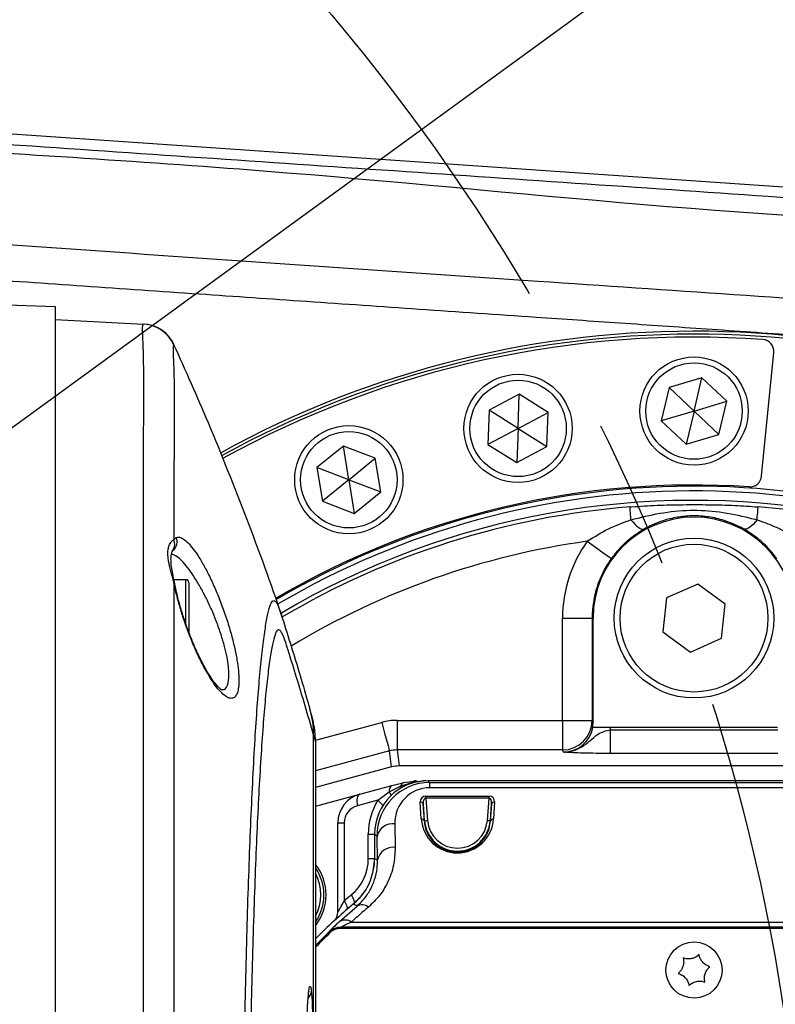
# Model space of a CAD drawing. Extents: x 0 to 8410, y 0 to 5940.
# Tile 58 of 158: x 1330 to 1457, y 4475 to 4642. Entities that reach past the tile are written whole.
import ezdxf

# ---------------------------------------------------------------- set-up
doc = ezdxf.new("R2010")
doc.units = 0
doc.header["$LTSCALE"] = 10
doc.linetypes.add('CENTERX2', pattern=[20.32, 12.7, -2.54, 2.54, -2.54])
doc.layers.get('0').update_dxf_attribs({"linetype": 'CONTINUOUS'})
doc.styles.add('SLDTEXTSTYLE0', font='TXT', dxfattribs={"width": 0.605})
doc.dimstyles.new('SLDDIMSTYLE1', dxfattribs={"dimtxt": 50, "dimasz": 50, "dimexe": 0, "dimexo": 0.0625, "dimgap": 12.5, "dimtad": 1, "dimdec": 1, "dimrnd": 1e-09, "dimzin": 12, "dimtxsty": 'SLDTEXTSTYLE0', "dimsah": 1, "dimcen": 0.09, "dimazin": 3, "dimtfac": 1, "dimtofl": 0, "dimtmove": 0, "dimatfit": 3, "dimtolj": 1, "dimtzin": 12})
doc.dimstyles.new('SLDDIMSTYLE5', dxfattribs={"dimtxt": 0.18, "dimasz": 50, "dimexe": 0, "dimexo": 0.0625, "dimgap": 0, "dimtad": 0, "dimtih": 1, "dimtoh": 1, "dimdec": 0, "dimrnd": 1e-09, "dimzin": 0, "dimtxsty": 'STANDARD', "dimblk1": 'NONE', "dimblk2": 'NONE', "dimsah": 1, "dimcen": 0.09, "dimazin": 3, "dimtfac": 50, "dimtdec": 0, "dimtofl": 0, "dimtmove": 0, "dimatfit": 3, "dimtolj": 1, "dimtzin": 0})

# ---------------------------------------------------------------- blocks, each defined once
blk = doc.blocks.new('_D_21')
at = {"color": 7, "linetype": 'CONTINUOUS'}
for p, q in [((617.65, 4028.63), (617.65, 4923.91)), ((1627.65, 4028.63), (1627.65, 4923.91)), ((1627.65, 4908.91), (617.65, 4908.91))]:
    blk.add_line(p, q, dxfattribs=at)
for points in [[(617.65, 4908.91), (667.65, 4901.41), (667.65, 4916.41)], [(1627.65, 4908.91), (1577.65, 4916.41), (1577.65, 4901.41)]]:
    blk.add_solid(points, dxfattribs=at)
at = {"color": 7, "linetype": 'CONTINUOUS', "insert": (1046.26, 4973.37), "char_height": 50, "attachment_point": 1, "style": 'SLDTEXTSTYLE0'}
blk.add_mtext('1010', dxfattribs=at)
blk = doc.blocks.new('_NONE')

msp = doc.modelspace()

# ---------------------------------------------------------------- linework, layer by layer
at = {"color": 7, "linetype": 'CONTINUOUS'}
for p, q in [((1507.277181, 4610.009958), (1137.298089, 4635.517408)), ((1302.050387, 4594.369699), (1335.64802, 4593.196441)), ((1335.64802, 4593.196441), (1335.64802, 4252.847244)), ((1335.64802, 4591.021826), (1350.552907, 4590.240528)), ((1455.071499, 4564.512064), (1457.13075, 4585.420181)), ((1444.978377, 4581.139852), (1439.447751, 4579.482843)), ((1443.648031, 4575.521757), (1444.978377, 4581.139852)), ((1449.178656, 4577.178766), (1444.978377, 4581.139852)), ((1439.447751, 4579.482843), (1438.117405, 4573.864748)), ((1443.648031, 4575.521757), (1439.447751, 4579.482843)), ((1414.105495, 4578.361322), (1409.004381, 4575.657179)), ((1413.89676, 4572.591593), (1414.105495, 4578.361322)), ((1418.997844, 4575.295498), (1414.105495, 4578.361322)), ((1443.648031, 4575.521757), (1449.178656, 4577.178766)), ((1447.848281, 4571.560432), (1449.178656, 4577.178766)), ((1409.004381, 4575.657179), (1408.795645, 4569.887449)), ((1413.89676, 4572.591593), (1409.004381, 4575.657179)), ((1413.89676, 4572.591593), (1418.997844, 4575.295498)), ((1418.789109, 4569.525768), (1418.997844, 4575.295498)), ((1443.648031, 4575.521757), (1438.117405, 4573.864748)), ((1443.648031, 4575.521757), (1442.317655, 4569.903662)), ((1443.648031, 4575.521757), (1447.848281, 4571.560432)), ((1413.89676, 4572.591593), (1408.795645, 4569.887449)), ((1413.89676, 4572.591593), (1413.687994, 4566.821863)), ((1413.89676, 4572.591593), (1418.789109, 4569.525768)), ((1438.117405, 4573.864748), (1442.317655, 4569.903662)), ((1442.317655, 4569.903662), (1447.848281, 4571.560432)), ((1384.367933, 4569.613029), (1379.892369, 4565.965702)), ((1389.764359, 4567.560722), (1384.367933, 4569.613029)), ((1385.288795, 4563.913395), (1384.367933, 4569.613029)), ((1408.795645, 4569.887449), (1413.687994, 4566.821863)), ((1413.687994, 4566.821863), (1418.789109, 4569.525768)), ((1385.288795, 4563.913395), (1389.764359, 4567.560722)), ((1390.685221, 4561.861088), (1389.764359, 4567.560722)), ((1379.892369, 4565.965702), (1380.813231, 4560.266067)), ((1385.288795, 4563.913395), (1379.892369, 4565.965702)), ((1385.288795, 4563.913395), (1380.813231, 4560.266067)), ((1385.288795, 4563.913395), (1390.685221, 4561.861088)), ((1385.288795, 4563.913395), (1386.209687, 4558.21376)), ((1386.209687, 4558.21376), (1390.685221, 4561.861088)), ((1380.813231, 4560.266067), (1386.209687, 4558.21376)), ((1357.748022, 4547.005703), (1355.718126, 4547.005703)), ((1358.248016, 4546.505739), (1358.248016, 4540.370752)), ((1444.263538, 4546.262314), (1438.984265, 4543.925096)), ((1448.927274, 4542.858888), (1444.263538, 4546.262314)), ((1438.984265, 4543.925096), (1438.368758, 4538.184454)), ((1448.311766, 4537.118484), (1448.927274, 4542.858888)), ((1358.248016, 4540.370752), (1358.248016, 4538.137485)), ((1426.578214, 4522.913744), (1426.578214, 4540.521671)), ((1438.368758, 4538.184454), (1443.032523, 4534.781029)), ((1443.032523, 4534.781029), (1448.311766, 4537.118484)), ((1457.745751, 4522.02182), (1429.55031, 4522.02182)), ((1379.64802, 4519.703914), (1379.64802, 4326.339533)), ((1392.51258, 4515.351583), (1379.64802, 4511.904528)), ((1493.49015, 4515.521814), (1393.805882, 4515.521814)), ((1392.582228, 4512.200167), (1394.630691, 4512.749245)), ((1394.630691, 4512.749245), (1396.701237, 4513.021757)), ((1397.861203, 4512.997438), (1397.322079, 4512.923529)), ((1398.255607, 4513.021757), (1397.861203, 4512.997438)), ((1488.649388, 4513.021757), (1398.646643, 4513.021757)), ((1387.143245, 4510.742952), (1392.582228, 4512.200167)), ((1379.64802, 4508.734514), (1387.143245, 4510.742952)), ((1397.863736, 4509.121467), (1398.043623, 4506.248524)), ((1383.437356, 4490.799476), (1383.437356, 4505.913307)), ((1389.648011, 4504.023125), (1389.648011, 4499.858429)), ((1389.296164, 4497.229864), (1389.47775, 4498.021652)), ((1503.648033, 4488.021662), (1383.648028, 4488.021662))]:
    msp.add_line(p, q, dxfattribs=at)
at = {"color": 8, "linetype": 'CONTINUOUS'}
for p, q in [((1355.725532, 4586.730768), (1355.697965, 4586.736967)), ((1355.704268, 4553.782751), (1356.12077, 4554.153253)), ((1356.120964, 4544.695427), (1355.712762, 4546.563198)), ((1357.748022, 4539.522936), (1357.748022, 4547.005703)), ((1421.420356, 4540.521671), (1426.419576, 4540.521671)), ((1421.420356, 4523.231079), (1421.420356, 4540.521671)), ((1426.419576, 4540.521671), (1426.578214, 4540.521671)), ((1426.419576, 4540.521671), (1426.419576, 4523.231079)), ((1379.631241, 4519.881298), (1390.862157, 4522.890617)), ((1393.44879, 4523.231079), (1421.420356, 4523.231079)), ((1393.44879, 4523.231079), (1393.44879, 4518.234302)), ((1421.420356, 4523.231079), (1426.419576, 4523.231079)), ((1421.420356, 4523.231079), (1421.420356, 4518.234302)), ((1426.419576, 4523.231079), (1426.578214, 4522.913744)), ((1429.499497, 4517.63921), (1429.499497, 4521.636774)), ((1429.499497, 4521.636774), (1457.796534, 4521.636774)), ((1379.339179, 4470.661928), (1379.339179, 4520.796348)), ((1392.155489, 4518.063833), (1379.64802, 4514.712622)), ((1392.51258, 4515.351583), (1392.155489, 4518.063833)), ((1393.44879, 4518.234302), (1393.805882, 4515.521814)), ((1421.420356, 4518.234302), (1393.44879, 4518.234302)), ((1421.599766, 4517.875244), (1421.420356, 4518.234302)), ((1457.796534, 4517.63921), (1429.499497, 4517.63921)), ((1394.023379, 4512.108375), (1395.937344, 4512.740185)), ((1395.937344, 4512.740185), (1397.861203, 4512.997438)), ((1398.646643, 4513.021757), (1398.949703, 4512.718727)), ((1398.949703, 4512.718727), (1398.949703, 4511.840393)), ((1398.949703, 4512.718727), (1488.346329, 4512.718727)), ((1390.179237, 4509.735395), (1392.084291, 4511.131098)), ((1392.084291, 4511.131098), (1394.023379, 4512.108375)), ((1488.346329, 4511.840393), (1398.949703, 4511.840393)), ((1390.179237, 4509.735395), (1386.729916, 4508.811046)), ((1397.545298, 4506.562044), (1397.365411, 4509.434988)), ((1398.28973, 4510.417511), (1409.006318, 4510.417511)), ((1398.28973, 4510.064174), (1398.28973, 4510.417511)), ((1398.28973, 4510.064174), (1398.591956, 4506.292393)), ((1409.006318, 4510.064174), (1398.28973, 4510.064174)), ((1408.704092, 4506.292393), (1409.006318, 4510.064174)), ((1409.006318, 4510.064174), (1409.006318, 4510.417511)), ((1409.930637, 4509.434988), (1409.75072, 4506.562044)), ((1398.093631, 4506.252577), (1397.863736, 4509.121467)), ((1409.432312, 4509.121467), (1409.202417, 4506.252577)), ((1409.252396, 4506.248524), (1409.432312, 4509.121467)), ((1398.093631, 4506.252577), (1398.043623, 4506.248524)), ((1409.202417, 4506.252577), (1409.252396, 4506.248524)), ((1383.437356, 4505.913307), (1384.506365, 4505.913307)), ((1384.506365, 4505.913307), (1384.506365, 4492.70158)), ((1393.057188, 4505.734732), (1393.126657, 4501.755049)), ((1388.579001, 4504.021694), (1389.648011, 4504.021694)), ((1388.579001, 4499.859144), (1388.579001, 4504.021694)), ((1390.057644, 4503.613521), (1389.648011, 4504.023125)), ((1390.127113, 4499.633838), (1390.057644, 4503.613521)), ((1388.579001, 4499.859144), (1389.648011, 4499.859144)), ((1383.723607, 4489.230921), (1386.680087, 4491.848518)), ((1503.338715, 4488.250067), (1383.957317, 4488.250067)), ((1383.966436, 4488.021662), (1383.966436, 4488.227417)), ((1383.966436, 4488.227417), (1503.329625, 4488.227417)), ((1385.736426, 4489.128162), (1501.559606, 4489.128162)), ((1381.88981, 4487.392237), (1381.880929, 4487.415125))]:
    msp.add_line(p, q, dxfattribs=at)
at = {"color": 8, "linetype": 'CONTINUOUS', "flags": 128}
for points in [[(1432.988008, 4557.137062), (1432.951143, 4557.600548), (1432.917853, 4558.019449), (1432.888617, 4558.387329), (1432.863792, 4558.699657), (1432.843765, 4558.951666), (1432.828774, 4559.140493), (1432.819029, 4559.262802), (1432.814678, 4559.317638)], [(1454.308053, 4557.137062), (1454.344889, 4557.600548), (1454.378178, 4558.019449), (1454.407414, 4558.387329), (1454.432239, 4558.699657), (1454.452296, 4558.951666), (1454.467287, 4559.140493), (1454.477032, 4559.262802), (1454.481354, 4559.317638)], [(1432.988008, 4557.137062), (1433.333298, 4556.728412), (1433.669438, 4556.371977), (1433.990916, 4556.073), (1434.292575, 4555.836727), (1434.569528, 4555.666735), (1434.817275, 4555.565883), (1435.031822, 4555.535604), (1435.209682, 4555.576851)], [(1454.308053, 4557.137062), (1453.962734, 4556.728412), (1453.626623, 4556.371977), (1453.305116, 4556.073), (1453.003456, 4555.836727), (1452.726504, 4555.666735), (1452.478757, 4555.565883), (1452.26421, 4555.535604), (1452.08635, 4555.576851)], [(1425.609519, 4553.509523), (1426.392456, 4552.945902), (1427.145948, 4552.403261), (1427.841713, 4551.902344), (1428.453585, 4551.461746), (1428.958555, 4551.098158), (1429.337671, 4550.825168), (1429.576685, 4550.653269), (1429.666569, 4550.588419)], [(1355.712762, 4546.563198), (1355.834772, 4546.388914), (1355.859464, 4546.29903)], [(1356.244241, 4544.5426), (1356.230369, 4544.585277), (1356.120964, 4544.695427)], [(1390.862157, 4522.890617), (1391.109099, 4521.969129), (1391.346952, 4521.081497), (1391.566982, 4520.260145), (1391.761114, 4519.535591), (1391.922226, 4518.934299), (1392.044386, 4518.478443), (1392.123094, 4518.184711), (1392.155489, 4518.063833)], [(1387.143245, 4510.742952), (1386.993995, 4510.669042), (1386.86659, 4510.534098), (1386.765232, 4510.342886), (1386.6932, 4510.101606), (1386.652877, 4509.817888), (1386.645576, 4509.50103), (1386.671533, 4509.16176), (1386.729916, 4508.811046)], [(1390.179237, 4509.735395), (1390.380582, 4509.571363), (1390.558114, 4509.411146), (1390.708049, 4509.257604), (1390.827229, 4509.114076), (1390.913209, 4508.983661), (1390.964141, 4508.868982), (1390.978953, 4508.772661), (1390.963932, 4508.708765)], [(1398.093631, 4506.252577), (1398.104658, 4506.253292), (1398.134013, 4506.255676), (1398.180594, 4506.259491), (1398.242613, 4506.264498), (1398.317774, 4506.270458), (1398.403218, 4506.277372), (1398.495784, 4506.284763), (1398.591956, 4506.292393)], [(1409.202417, 4506.252577), (1409.19136, 4506.253292), (1409.162005, 4506.255676), (1409.115454, 4506.259491), (1409.053435, 4506.264498), (1408.978274, 4506.270458), (1408.892801, 4506.277372), (1408.800264, 4506.284763), (1408.704092, 4506.292393)], [(1389.648011, 4499.858429), (1389.967909, 4499.708464), (1390.127113, 4499.633838)], [(1384.506365, 4492.70158), (1384.663483, 4492.451717), (1384.79357, 4492.208292), (1384.893438, 4491.976787), (1384.960552, 4491.763641), (1384.993275, 4491.573622), (1384.990802, 4491.411497), (1384.953161, 4491.281559), (1384.881308, 4491.186668)], [(1385.698994, 4493.712236), (1385.853162, 4493.458082), (1385.98009, 4493.210365), (1386.07662, 4492.975046), (1386.140307, 4492.758324), (1386.169603, 4492.565681), (1386.163732, 4492.401649), (1386.122873, 4492.270519), (1386.048009, 4492.17539)]]:
    msp.add_lwpolyline(points, dxfattribs=at)
at = {"color": 7, "linetype": 'CENTERX2'}
msp.add_circle((1122.648021, 4423.021738), 340, dxfattribs=at)
at = {"color": 7, "linetype": 'CONTINUOUS'}
for centre, radius in [((1443.648021, 4575.521738), 9.15), ((1413.896747, 4572.591493), 9.15), ((1385.288797, 4563.913367), 9.15), ((1443.648021, 4540.521738), 13.5), ((1443.648021, 4540.521738), 12.5), ((1443.648021, 4481.021738), 4.75)]:
    msp.add_circle(centre, radius, dxfattribs=at)
at = {"color": 8, "linetype": 'CONTINUOUS'}
for centre in [(1443.648021, 4575.521738), (1413.896747, 4572.591493), (1385.288797, 4563.913367)]:
    msp.add_circle(centre, 8.15, dxfattribs=at)
for centre, radius, start, end in [((1350.239046, 4584.250019), 5.998725, 24.49283216, 87.00084227), ((1443.648021, 4423.021738), 165.5, 0, 118.86584174), ((1443.648021, 4423.021738), 139.8, 0, 120.38884253), ((1443.648021, 4423.021738), 137.398894, 239.4157628, 120.56794375), ((1443.648021, 4423.021738), 136.725649, 94.5445465, 120.63167834), ((1443.648021, 4423.021738), 136.725649, 22.89893817, 85.4554535), ((1353.984876, 4553.040466), 1.872777, 327.12606644, 23.35050681), ((1354.259589, 4553.448134), 1.990273, 312.44041689, 20.74949244), ((1443.648021, 4423.021738), 131.728695, 97.87062307, 121.13969974), ((1443.648021, 4540.521738), 22.227677, 144.24595951, 180), ((1364.728244, 4520.903553), 14.611328, 359.57961149, 16.72991757), ((1421.417975, 4523.235906), 5.001604, 270.02727624, 359.94470877), ((1394.943078, 4511.845024), 0.956661, 109.05884628, 164.02121248), ((1395.692478, 4512.780496), 0.248161, 299.70534216, 350.65138969), ((1396.718839, 4511.797013), 1.22487, 90.823402, 129.6445473), ((1393.119561, 4511.299399), 1.048861, 120.81724934, 189.23363432), ((1391.234247, 4510.200607), 1.260313, 15.82759553, 47.58691111), ((1393.617937, 4511.967577), 0.429194, 321.83198202, 19.15063769), ((1399.579002, 4504.021738), 11, 148.70707113, 180), ((1397.437932, 4508.997465), 0.443492, 16.23657962, 99.41140371), ((1409.858116, 4508.997465), 0.443492, 80.58859629, 163.76342038), ((1387.506362, 4505.913262), 3, 105, 180), ((1397.617842, 4506.124557), 0.443461, 16.23293748, 99.41504585), ((1403.648021, 4506.697534), 5.572199, 184.58122009, 355.41877991), ((1403.648021, 4506.697534), 5.072275, 184.58122009, 355.41877991), ((1409.678221, 4506.124486), 0.443523, 80.59213922, 163.75987745), ((1392.714945, 4503.037297), 2.71906, 82.76911197, 167.76506896), ((1392.784894, 4499.056935), 2.719673, 82.78094829, 167.75323264), ((1380.579002, 4499.859229), 8, 309.7918195, 0), ((1372.937343, 4493.732416), 7.635, 331.51430658, 28.48569342), ((1444.579002, 4423.021738), 92, 129.7918195, 130.76540944), ((1272.290715, 4271.924115), 247.894477, 62.51968674, 62.68410418), ((1387.491618, 4490.291432), 1.755876, 51.16674227, 117.52788262), ((1384.652297, 4487.657173), 1.827333, 53.60951592, 120.54543202), ((1383.958293, 4485.24832), 3.001746, 90.01863578, 133.79274146), ((1443.648021, 4423.021738), 89.205642, 133.81347524, 135.84380488), ((1292.526022, 4401.459797), 123.976896, 43.78359794, 43.87860277), ((1377.06096, 4477.564881), 1.890821, 316.19080808, 358.79281697)]:
    msp.add_arc(centre, radius, start, end, dxfattribs=at)
at = {"color": 7, "linetype": 'CONTINUOUS'}
for centre, radius, start, end in [((1350.289179, 4584.246176), 6.000123, 24.49204954, 86.16997611), ((1443.648021, 4423.021738), 166, 0, 118.84211785), ((1443.648021, 4423.021738), 165, 85.95698632, 118.88638067), ((1455.140394, 4585.616096), 2, 354.375, 85.95698632), ((1453.081133, 4564.708069), 2, 266.19101537, 354.375), ((1443.648021, 4423.021738), 140, 86.19101537, 120.36799953), ((1443.648021, 4423.021738), 139, 0, 120.44302269), ((1443.648021, 4540.521738), 17.06982, 0, 180), ((1443.648021, 4540.521738), 17.228439, 144.24595951, 180), ((1357.748021, 4546.505778), 0.5, 0, 90), ((1388.437343, 4505.913262), 5, 105, 180), ((1379.648021, 4499.859229), 10, 349.41178994, 359.99999999), ((1372.937343, 4493.732416), 8.5, 322.13802079, 37.86197921), ((1372.937343, 4493.732416), 8.135, 325.57980722, 34.42019278), ((1379.648021, 4499.859229), 10, 309.7918195, 326.77262429), ((1443.648021, 4423.021738), 90, 129.79141064, 135.32539044), ((1381.437343, 4490.799548), 2, 312.54764167, 360), ((1383.648021, 4486.021738), 2, 90, 133.60281897), ((1443.648021, 4423.021738), 89, 133.60281897, 135.98031732)]:
    msp.add_arc(centre, radius, start, end, dxfattribs=at)
at = {"color": 8, "linetype": 'CONTINUOUS'}
for centre, major_axis, ratio, start_param, end_param in [((1393.450386, 4513.22505), (-1.306071, 9.920597), 0.9993802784, 6.152365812, 6.4140048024), ((1421.594894, 4522.881938), (-2.239269, 4.479902), 0.9983272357, 2.6783713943, 4.0768662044), ((1421.594894, 4522.881938), (-3.579561, 7.161305), 0.9992388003, 4.0929966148, 4.1415003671), ((1393.450386, 4513.22505), (-0.653845, 4.966444), 0.9981435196, 6.152365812, 6.4140048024), ((1399.058135, 4503.611623), (-3.537182, 8.416563), 0.9834151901, 5.8913713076, 7.4618630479), ((1399.058135, 4505.732944), (-2.395374, 5.643148), 0.9751955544, 5.8907146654, 7.4612064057), ((1398.369863, 4509.417617), (0.766032, -0.707107), 0.9230769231, 2.3561944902, 3.9095375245), ((1398.369863, 4509.064063), (-0.132881, 0.99864), 0.4942192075, 6.1776030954, 7.7309461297), ((1408.926179, 4509.417617), (0.766032, 0.707107), 0.9230769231, 5.5152404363, 7.0685834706), ((1408.926179, 4509.064063), (0.132881, 0.99864), 0.4942192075, 4.8354244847, 6.388767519), ((1403.648021, 4506.944339), (0, 6.115598), 0.9998476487, 1.6333413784, 4.6498439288), ((1443.648021, 4426.630405), (0, 85.210059), 0.9998476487, 0.7026102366, 0.7474038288), ((1378.741242, 4463.021738), (0, 15.223493), 0.04541119, 5.2381473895, 5.9743464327)]:
    msp.add_ellipse(centre, major_axis=major_axis, ratio=ratio, start_param=start_param, end_param=end_param, dxfattribs=at)
at = {"color": 7, "linetype": 'CONTINUOUS'}
for centre, major_axis, ratio, start_param, end_param in [((1421.577439, 4522.916858), (-2.237226, 4.475815), 0.9992388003, 4.0692841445, 4.2485586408), ((1393.806685, 4510.51869), (-0.653036, 4.960298), 0.9993802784, 6.152365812, 6.4140048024), ((1398.649392, 4504.020367), (-6.3659, 6.3659), 0.9996954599, 5.497939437, 7.0684311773)]:
    msp.add_ellipse(centre, major_axis=major_axis, ratio=ratio, start_param=start_param, end_param=end_param, dxfattribs=at)
at = {"color": 8, "linetype": 'CONTINUOUS'}
for points, knots in [([(1137.170619, 4633.668472), (1155.315298, 4632.418845), (1191.606303, 4629.919476), (1249.661703, 4625.940625), (1311.333666, 4621.725164), (1365.734168, 4618.021046), (1409.266359, 4615.050444), (1441.921408, 4612.818406), (1474.570583, 4610.594115), (1496.30173, 4609.131904), (1507.166227, 4608.400871)], [0, 0, 0, 0, 0.1470673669, 0.2941480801, 0.4705928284, 0.6470385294, 0.7352861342, 0.8235438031, 0.9117806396, 1, 1, 1, 1]), ([(1503.599664, 4606.972744), (1503.599644, 4606.972744), (1460.549651, 4606.972743), (1396.322925, 4614.952862), (1310.422872, 4620.051775), (1249.333652, 4624.401798), (1191.542412, 4628.347647), (1155.22338, 4630.855485), (1137.063143, 4632.109453)], [0, 0, 0, 0, 0.00000016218, 0.35140428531, 0.52711995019, 0.70283462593, 0.85141141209, 1, 1, 1, 1]), ([(1180.512724, 4613.766243), (1206.817099, 4611.957852), (1259.433462, 4608.340547), (1338.338034, 4602.935276), (1413.042532, 4597.759573), (1464.901674, 4594.286251), (1494.035319, 4592.187643), (1504.527818, 4590.441233), (1514.949231, 4587.941261), (1525.152768, 4584.645493), (1534.88077, 4580.685611), (1544.095401, 4576.104548), (1552.807604, 4570.939797), (1561.131489, 4565.141405), (1569.000436, 4558.763285), (1576.359022, 4551.864662), (1583.201082, 4544.469315), (1589.517578, 4536.58906), (1595.267628, 4528.278794), (1600.413359, 4519.608532), (1604.92131, 4510.634323), (1608.844834, 4501.378945), (1610.919445, 4495.004478), (1611.959686, 4491.808225)], [0, 0, 0, 0, 0.16544067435, 0.33092923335, 0.49644184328, 0.63548217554, 0.65740235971, 0.67968929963, 0.7021344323, 0.7246068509, 0.74691170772, 0.76798783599, 0.78912702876, 0.81040878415, 0.83158581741, 0.85262927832, 0.87364412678, 0.8947482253, 0.91594375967, 0.9369998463, 0.95795349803, 0.9789172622, 1, 1, 1, 1]), ([(1608.582636, 4490.793278), (1607.591361, 4493.878722), (1605.602993, 4500.067719), (1601.721836, 4509.061597), (1597.215082, 4517.771994), (1592.059176, 4526.127106), (1586.308747, 4534.080652), (1580.005472, 4541.574169), (1573.197589, 4548.578097), (1565.926872, 4555.063368), (1558.216585, 4561.018647), (1550.11332, 4566.420607), (1541.658804, 4571.243134), (1531.855446, 4575.985473), (1520.66668, 4580.301678), (1508.067637, 4583.759257), (1495.245299, 4586.006784), (1482.041689, 4586.849935), (1470.593984, 4587.656101), (1460.929175, 4588.321085), (1453.311547, 4588.847256), (1445.810874, 4589.364623), (1438.427045, 4589.873269), (1431.159815, 4590.374106), (1424.008778, 4590.866261), (1412.68969, 4591.646008), (1397.426135, 4592.70134), (1378.437534, 4594.010826), (1359.52662, 4595.311183), (1340.587126, 4596.620904), (1321.605565, 4597.931646), (1302.724441, 4599.229553), (1283.206656, 4600.578622), (1263.037828, 4601.97062), (1242.342402, 4603.396178), (1221.708994, 4604.820097), (1203.7604, 4606.05762), (1192.749686, 4606.817651), (1188.67219, 4607.099106)], [0, 0, 0, 0, 0.0209537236, 0.0420304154, 0.0632744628, 0.0843522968, 0.1054835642, 0.1267152, 0.1476481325, 0.1686263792, 0.1897015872, 0.2106358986, 0.2315953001, 0.2526375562, 0.2810637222, 0.3090743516, 0.3370811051, 0.3651536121, 0.3946559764, 0.4113858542, 0.4278619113, 0.4440845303, 0.4600541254, 0.4757714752, 0.4912371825, 0.5064521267, 0.5492126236, 0.5902708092, 0.6296493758, 0.6718999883, 0.7131420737, 0.7527872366, 0.7943778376, 0.8397463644, 0.8836056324, 0.9286017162, 0.9735597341, 1, 1, 1, 1]), ([(1350.565632, 4255.803634), (1350.565481, 4255.913893), (1350.565191, 4256.12477), (1350.606189, 4257.767822), (1350.581789, 4260.090644), (1350.566358, 4263.051383), (1350.560797, 4266.812127), (1350.568376, 4271.822584), (1350.57994, 4278.357696), (1350.580494, 4285.990913), (1350.57842, 4294.604614), (1350.57619, 4304.098027), (1350.574553, 4314.379096), (1350.574987, 4325.534058), (1350.576895, 4337.378233), (1350.57481, 4349.78852), (1350.574071, 4362.650255), (1350.576554, 4376.081391), (1350.576671, 4388.690512), (1350.575983, 4400.290598), (1350.576116, 4410.717331), (1350.576492, 4421.884179), (1350.576197, 4433.718956), (1350.575968, 4446.621152), (1350.577243, 4459.879252), (1350.575591, 4473.425129), (1350.572586, 4486.758535), (1350.574031, 4499.602923), (1350.577746, 4511.855184), (1350.580416, 4523.427112), (1350.581889, 4534.408353), (1350.574758, 4544.575934), (1350.559972, 4553.827061), (1350.556027, 4562.122515), (1350.577108, 4569.505051), (1350.62149, 4575.830791), (1350.635521, 4581.03258), (1350.586857, 4585.11794), (1350.460472, 4588.069959), (1350.393145, 4589.912751), (1350.500283, 4590.132562), (1350.552907, 4590.240528)], [0, 0, 0, 0, 0.02644911, 0.0505857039, 0.0747223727, 0.0947427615, 0.1147631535, 0.1411861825, 0.1677937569, 0.1946863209, 0.2219693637, 0.2485288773, 0.2750877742, 0.3020261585, 0.329357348, 0.3558224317, 0.3824731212, 0.4094101, 0.4367401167, 0.4565589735, 0.4765744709, 0.4965896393, 0.5203634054, 0.5441369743, 0.570602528, 0.5972535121, 0.6241908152, 0.6515211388, 0.6779863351, 0.7046368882, 0.7315737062, 0.7589033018, 0.7854665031, 0.8120294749, 0.8389723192, 0.8663090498, 0.8928531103, 0.9193970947, 0.9463189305, 0.9736330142, 1, 1, 1, 1]), ([(1355.697965, 4586.736967), (1355.643484, 4586.634969), (1355.534248, 4586.43046), (1355.598522, 4584.678071), (1355.729071, 4581.849682), (1355.787351, 4577.839238), (1355.772962, 4573.275786), (1355.740944, 4568.603453), (1355.715422, 4564.152426), (1355.703337, 4559.255335), (1355.703957, 4555.608932), (1355.704268, 4553.782751)], [0, 0, 0, 0, 0.12767914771, 0.25600132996, 0.38524187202, 0.5172897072, 0.65029137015, 0.7370223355, 0.82402543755, 0.91186895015, 1, 1, 1, 1]), ([(1432.814678, 4559.317638), (1432.902213, 4559.324509), (1434.445145, 4559.44562), (1437.43726, 4559.615499), (1441.762761, 4559.717412), (1446.191385, 4559.70958), (1450.382603, 4559.599127), (1453.165259, 4559.408023), (1454.481354, 4559.317638)], [0, 0, 0, 0, 0.012082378, 0.2129701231, 0.4143460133, 0.6157392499, 0.8182585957, 1, 1, 1, 1]), ([(1432.988008, 4557.137062), (1434.610621, 4557.54244), (1437.881397, 4558.359579), (1442.921182, 4558.886604), (1448.009782, 4558.587408), (1451.777215, 4557.781193), (1453.866397, 4557.249469), (1454.308053, 4557.137062)], [0, 0, 0, 0, 0.2320377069, 0.4677290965, 0.6997078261, 0.9365177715, 1, 1, 1, 1]), ([(1452.08635, 4555.576851), (1451.297488, 4555.98032), (1449.738949, 4556.777446), (1447.122064, 4557.511136), (1444.527412, 4557.847658), (1441.986473, 4557.778532), (1439.584976, 4557.37148), (1437.272321, 4556.641134), (1435.896721, 4555.93135), (1435.209682, 4555.576851)], [0, 0, 0, 0, 0.1544140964, 0.3050728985, 0.4557498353, 0.5923881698, 0.7290278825, 0.864663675, 1, 1, 1, 1]), ([(1425.609519, 4553.509523), (1426.773788, 4554.255942), (1429.109395, 4555.753311), (1431.692531, 4556.674882), (1432.988008, 4557.137062)], [0, 0, 0, 0, 0.4984866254, 1, 1, 1, 1]), ([(1454.308053, 4557.137062), (1455.28334, 4556.78947), (1457.246501, 4556.089801), (1459.711297, 4554.838543), (1461.139081, 4553.877861), (1461.686512, 4553.509523)], [0, 0, 0, 0, 0.3783917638, 0.761667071, 1, 1, 1, 1]), ([(1435.209682, 4555.576851), (1434.207771, 4554.9276), (1432.689688, 4553.943864), (1430.882339, 4552.160038), (1430.075347, 4551.116844), (1429.666569, 4550.588419)], [0, 0, 0, 0, 0.4892269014, 0.7412701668, 1, 1, 1, 1]), ([(1457.629462, 4550.588419), (1457.23746, 4551.09581), (1456.263466, 4552.356507), (1454.418031, 4554.100507), (1452.873396, 4555.078519), (1452.08635, 4555.576851)], [0, 0, 0, 0, 0.24832005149, 0.61699206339, 1, 1, 1, 1]), ([(1355.712762, 4546.563198), (1355.540549, 4547.208966), (1355.195415, 4548.50316), (1354.711653, 4550.459622), (1354.663777, 4551.899146), (1354.927774, 4552.901093), (1355.268813, 4553.50538), (1355.557548, 4553.689295), (1355.704268, 4553.782751)], [0, 0, 0, 0, 0.1742660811, 0.3492497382, 0.6037508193, 0.7043928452, 0.8497878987, 1, 1, 1, 1]), ([(1356.12077, 4554.153253), (1356.252807, 4554.185012), (1356.565006, 4554.260104), (1357.163251, 4554.034568), (1357.91574, 4553.467474), (1358.762185, 4552.538293), (1359.701766, 4551.242384), (1360.695654, 4549.601635), (1361.730002, 4547.628244), (1362.754962, 4545.390985), (1363.733242, 4542.96564), (1364.622563, 4540.443136), (1365.376524, 4537.960449), (1365.975919, 4535.586972), (1366.399552, 4533.45553), (1366.649188, 4531.5822), (1366.736332, 4530.026719), (1366.667146, 4528.781666), (1366.462389, 4527.848531), (1366.123703, 4527.23522), (1365.662991, 4526.930338), (1365.084968, 4526.958458), (1364.389937, 4527.321114), (1363.595886, 4528.036509), (1362.699737, 4529.118838), (1361.737012, 4530.555417), (1360.716274, 4532.34686), (1359.685795, 4534.435479), (1358.539046, 4537.083946), (1357.526493, 4539.834215), (1356.682619, 4542.520667), (1356.308164, 4543.970579), (1356.120964, 4544.695427)], [0, 0, 0, 0, 0.0226938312, 0.0536591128, 0.0846330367, 0.118006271, 0.151385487, 0.1871091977, 0.2228336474, 0.2597911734, 0.2967404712, 0.3329340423, 0.3692302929, 0.403020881, 0.4367976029, 0.4677297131, 0.4986605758, 0.5278111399, 0.5569690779, 0.5859962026, 0.6150321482, 0.6454058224, 0.6757897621, 0.7084662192, 0.7411495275, 0.7763119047, 0.8114791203, 0.8482749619, 0.885069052, 0.9367740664, 0.9683917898, 1, 1, 1, 1]), ([(1363.623103, 4528.520634), (1363.741381, 4528.479279), (1364.268191, 4528.295086), (1364.821364, 4529.062306), (1365.075049, 4530.573495), (1364.961556, 4532.328237), (1364.713823, 4533.922682), (1364.292265, 4535.753069), (1363.694206, 4537.783182), (1362.939848, 4539.912674), (1362.055199, 4542.058593), (1361.074978, 4544.135875), (1360.055136, 4546.027746), (1359.023272, 4547.70206), (1357.736827, 4549.488903), (1356.398884, 4550.971674), (1355.615824, 4551.244344), (1355.313291, 4551.349689)], [0, 0, 0, 0, 0.028287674, 0.1259933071, 0.2235651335, 0.2746394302, 0.3275060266, 0.3835876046, 0.4417381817, 0.5035123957, 0.5653634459, 0.6284751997, 0.6934889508, 0.7533970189, 0.8148004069, 0.9284487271, 1, 1, 1, 1]), ([(1355.712762, 4546.563198), (1355.71515, 4545.048973), (1355.722287, 4540.524907), (1355.728675, 4532.356593), (1355.727437, 4521.760437), (1355.724397, 4510.318961), (1355.720354, 4498.274895), (1355.718808, 4485.784192), (1355.721807, 4472.887228), (1355.72378, 4459.478661), (1355.722607, 4447.507606), (1355.72242, 4437.237171), (1355.722607, 4431.594018), (1355.722701, 4428.768684)], [0, 0, 0, 0, 0.0508353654, 0.1518813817, 0.2536271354, 0.3575804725, 0.4623000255, 0.5633305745, 0.6650650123, 0.7690110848, 0.8737220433, 0.936776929, 1, 1, 1, 1]), ([(1373.523911, 4303.989937), (1373.431236, 4303.724113), (1373.189639, 4303.031138), (1372.823405, 4302.411484), (1372.404752, 4302.521186), (1371.977147, 4303.338862), (1371.540507, 4304.955752), (1371.098813, 4307.457211), (1370.664606, 4310.814927), (1370.245397, 4314.979193), (1369.843529, 4319.901872), (1369.463275, 4325.517185), (1369.101928, 4331.890186), (1368.767575, 4338.909232), (1368.462054, 4346.507829), (1368.187899, 4354.596619), (1367.942763, 4363.262485), (1367.732249, 4372.332139), (1367.55752, 4381.731634), (1367.419693, 4391.359501), (1367.317795, 4401.314865), (1367.254412, 4411.396961), (1367.229679, 4421.529972), (1367.242958, 4431.608791), (1367.294883, 4441.731206), (1367.385013, 4451.696566), (1367.512092, 4461.433356), (1367.674327, 4470.84565), (1367.873567, 4480.016995), (1368.106809, 4488.76202), (1368.372135, 4497.016904), (1368.665809, 4504.710368), (1368.990026, 4511.90819), (1369.338888, 4518.4655), (1369.710275, 4524.335882), (1370.101884, 4529.468388), (1370.517796, 4533.888286), (1370.951069, 4537.49019), (1371.393042, 4540.286975), (1371.836489, 4542.271321), (1372.282545, 4543.41027), (1372.744562, 4543.575225), (1373.188904, 4542.974353), (1373.476778, 4542.19608), (1373.602798, 4541.855385)], [0, 0, 0, 0, 0.0143316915, 0.0373613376, 0.0593225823, 0.0814147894, 0.1054580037, 0.1296694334, 0.1540599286, 0.1788632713, 0.2029011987, 0.2271061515, 0.2514888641, 0.2762844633, 0.3002800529, 0.3244449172, 0.3487834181, 0.3735374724, 0.3974676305, 0.4215666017, 0.4458374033, 0.4705224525, 0.4944030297, 0.5184512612, 0.5426703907, 0.5673005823, 0.5911781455, 0.6152237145, 0.6394395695, 0.6640651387, 0.6879567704, 0.7120155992, 0.7362427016, 0.7608761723, 0.7848472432, 0.8089876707, 0.8333022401, 0.8580360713, 0.8820395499, 0.9062037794, 0.9305459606, 0.9553320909, 0.9804462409, 1, 1, 1, 1]), ([(1379.339179, 4520.796348), (1378.38076, 4524.069567), (1376.942958, 4528.979991), (1375.322926, 4534.128555), (1374.512903, 4536.756364), (1374.030321, 4537.995546), (1373.581478, 4538.62472), (1373.136536, 4538.49762), (1372.697945, 4537.495316), (1372.260523, 4535.61846), (1371.832748, 4532.945829), (1371.417572, 4529.509641), (1371.019364, 4525.343479), (1370.634545, 4520.40009), (1370.271386, 4514.77167), (1369.932294, 4508.508307), (1369.620106, 4501.692948), (1369.331808, 4494.251559), (1369.073777, 4486.316643), (1368.847859, 4477.94876), (1368.655376, 4469.246005), (1368.494941, 4460.125233), (1368.370669, 4450.756163), (1368.282967, 4441.211944), (1368.231917, 4431.593626), (1368.21756, 4421.813908), (1368.241048, 4412.058229), (1368.301738, 4402.398304), (1368.398315, 4392.930513), (1368.532214, 4383.579726), (1368.701623, 4374.527695), (1368.904697, 4365.836229), (1369.138869, 4357.588392), (1369.406688, 4349.726505), (1369.703393, 4342.408699), (1370.026455, 4335.682944), (1370.372266, 4329.611773), (1370.743886, 4324.147914), (1371.134263, 4319.408237), (1371.540411, 4315.422013), (1371.957893, 4312.219593), (1372.390609, 4309.778854), (1372.817509, 4308.206134), (1373.234375, 4307.419319), (1373.645016, 4307.319908), (1374.063967, 4308.08363), (1374.494417, 4309.316323), (1375.018053, 4310.943429), (1376.017308, 4314.185363), (1377.488742, 4318.815671), (1378.722356, 4323.102619), (1379.339179, 4325.246145)], [0, 0, 0, 0, 0.1027231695, 0.1541034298, 0.1733724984, 0.1894414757, 0.2055475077, 0.2209759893, 0.2365181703, 0.2521838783, 0.2681221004, 0.2835573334, 0.2991003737, 0.3147549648, 0.3306758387, 0.3460634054, 0.3615580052, 0.3771610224, 0.3930277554, 0.4084081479, 0.4238961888, 0.4394933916, 0.4553558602, 0.4707388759, 0.4862297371, 0.5018307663, 0.5176971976, 0.5331115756, 0.5486341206, 0.56426838, 0.5801700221, 0.5956248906, 0.611188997, 0.6268653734, 0.6428096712, 0.6582882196, 0.6738772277, 0.6895778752, 0.7055460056, 0.7210240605, 0.7366118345, 0.7523118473, 0.768278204, 0.782395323, 0.7965958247, 0.8117142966, 0.8268818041, 0.8425688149, 0.8677249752, 0.9338608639, 1, 1, 1, 1]), ([(1421.599766, 4517.875244), (1421.604842, 4517.875242), (1421.782309, 4517.875177), (1422.114851, 4517.887802), (1423.100287, 4518.018291), (1424.534269, 4518.547463), (1426.025824, 4519.744762), (1427.155899, 4520.808856), (1428.332276, 4521.376617), (1429.126872, 4521.553721), (1429.499497, 4521.636774)], [0, 0, 0, 0, 0.0016563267, 0.0579050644, 0.1084029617, 0.3261189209, 0.547260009, 0.7421045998, 0.8790603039, 1, 1, 1, 1]), ([(1379.64802, 4519.703914), (1379.635004, 4519.764518), (1379.608898, 4519.886068), (1379.429254, 4520.492353), (1379.339179, 4520.796348)], [0, 0, 0, 0, 0.4985932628, 1, 1, 1, 1]), ([(1429.499497, 4517.63921), (1428.678096, 4517.642067), (1427.036137, 4517.64778), (1424.832478, 4517.692596), (1423.27929, 4517.751129), (1422.31966, 4517.812533), (1421.85918, 4517.849813), (1421.637567, 4517.872219), (1421.601743, 4517.875086), (1421.599766, 4517.875244)], [0, 0, 0, 0, 0.2205825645, 0.4409384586, 0.6683142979, 0.8318458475, 0.9727182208, 0.9984946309, 1, 1, 1, 1]), ([(1398.043623, 4506.248524), (1398.065617, 4506.023258), (1398.128907, 4505.375022), (1398.462797, 4504.305119), (1399.19035, 4503.063919), (1400.293398, 4501.991524), (1401.670748, 4501.266362), (1403.103362, 4500.944114), (1404.47437, 4500.9829), (1405.871766, 4501.365861), (1407.321228, 4502.210842), (1408.403002, 4503.462122), (1409.071923, 4504.883327), (1409.191564, 4505.788363), (1409.252396, 4506.248524)], [0, 0, 0, 0, 0.0477037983, 0.1372747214, 0.2297189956, 0.3282439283, 0.4096242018, 0.4747300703, 0.5400440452, 0.6013834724, 0.6870371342, 0.808453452, 0.9026090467, 1, 1, 1, 1]), ([(1393.126657, 4501.755049), (1393.078798, 4500.746091), (1392.981642, 4498.697858), (1391.986519, 4495.957967), (1390.557421, 4493.554567), (1389.254054, 4492.297249), (1388.592651, 4491.659214)], [0, 0, 0, 0, 0.2798779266, 0.5681658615, 0.7808623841, 1, 1, 1, 1]), ([(1386.680087, 4491.848518), (1387.178696, 4492.333542), (1388.190906, 4493.31817), (1389.184961, 4495.005886), (1389.854293, 4496.805087), (1390.120233, 4498.37168), (1390.125396, 4499.318902), (1390.127113, 4499.633838)], [0, 0, 0, 0, 0.2090844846, 0.424454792, 0.6526505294, 0.8845117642, 1, 1, 1, 1]), ([(1383.437356, 4490.799476), (1383.440078, 4490.804559), (1383.447972, 4490.819293), (1383.508398, 4490.930104), (1383.637473, 4491.164889), (1383.934942, 4491.704934), (1384.281547, 4492.309465), (1384.506365, 4492.70158)], [0, 0, 0, 0, 0.0777192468, 0.2253099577, 0.2685227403, 0.5255438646, 1, 1, 1, 1]), ([(1383.723607, 4489.230921), (1383.348073, 4488.877927), (1382.669476, 4488.240062), (1382.004196, 4487.571062), (1381.921972, 4487.467045), (1381.880929, 4487.415125)], [0, 0, 0, 0, 0.3829502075, 0.6919984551, 1, 1, 1, 1]), ([(1381.88981, 4487.392237), (1381.922698, 4487.422897), (1382.200932, 4487.682284), (1382.865234, 4488.105366), (1383.58453, 4488.185089), (1383.966436, 4488.227417)], [0, 0, 0, 0, 0.059155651, 0.5004644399, 1, 1, 1, 1]), ([(1385.736426, 4489.128162), (1385.380035, 4488.960854), (1384.773223, 4488.675984), (1384.226224, 4488.401404), (1383.992451, 4488.277172), (1383.970251, 4488.260045), (1383.957317, 4488.250067)], [0, 0, 0, 0, 0.4307288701, 0.7333857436, 0.8446751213, 1, 1, 1, 1]), ([(1383.957317, 4488.250067), (1383.957972, 4488.248392), (1383.96101, 4488.240633), (1383.964052, 4488.233226), (1383.966436, 4488.227417)], [0, 0, 0, 0, 0.2157942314, 1, 1, 1, 1]), ([(1378.577938, 4477.750112), (1378.588023, 4477.818266), (1378.634985, 4478.135638), (1378.723236, 4478.281605), (1378.839279, 4478.183485), (1378.914001, 4477.744524), (1378.951361, 4477.525045)], [0, 0, 0, 0, 0.0835380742, 0.3890120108, 0.694507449, 1, 1, 1, 1])]:
    msp.add_open_spline(points, degree=3, knots=knots, dxfattribs=at)
at = {"color": 7, "linetype": 'CONTINUOUS'}
for points, knots in [([(1374.051472, 4540.526678), (1374.01741, 4540.633023), (1372.205892, 4546.288857), (1368.075351, 4557.31149), (1362.063011, 4572.640415), (1357.702462, 4582.343886), (1355.730226, 4586.732675)], [0, 0, 0, 0, 0.00673732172, 0.35831502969, 0.70977189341, 1, 1, 1, 1]), ([(1355.854934, 4546.2976), (1355.791092, 4546.631095), (1355.629471, 4547.475356), (1355.386979, 4548.650202), (1355.230667, 4549.761554), (1355.210894, 4550.65928), (1355.292375, 4551.355698), (1355.426759, 4551.794914), (1355.556984, 4552.021584), (1355.557275, 4552.02341), (1355.557283, 4552.02346)], [0, 0, 0, 0, 0.1015521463, 0.2570849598, 0.4048979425, 0.5493918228, 0.691699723, 0.8446571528, 0.9956910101, 1, 1, 1, 1]), ([(1356.253316, 4544.544269), (1356.193321, 4544.778428), (1356.036626, 4545.389995), (1355.93225, 4545.95375), (1355.867838, 4546.301653)], [0, 0, 0, 0, 0.3828834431, 1, 1, 1, 1]), ([(1363.803466, 4528.377821), (1363.809909, 4528.376004), (1363.855016, 4528.363284), (1363.673638, 4528.448607), (1363.334414, 4528.753776), (1362.818789, 4529.316901), (1362.193426, 4530.149669), (1361.467414, 4531.275808), (1360.683238, 4532.661489), (1359.873542, 4534.274921), (1359.065062, 4536.071468), (1358.289376, 4537.994686), (1357.567625, 4539.989396), (1356.932821, 4541.986824), (1356.489903, 4543.521916), (1356.298859, 4544.346925), (1356.253272, 4544.543793)], [0, 0, 0, 0, 0.0097841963, 0.0685031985, 0.1325833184, 0.201600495, 0.2785339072, 0.3609170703, 0.4463374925, 0.5345526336, 0.6231589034, 0.7125863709, 0.8010511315, 0.8877410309, 0.9732122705, 1, 1, 1, 1]), ([(1373.602798, 4541.855385), (1373.639163, 4541.76617), (1373.845656, 4541.259573), (1374.549329, 4538.871764), (1376.227558, 4533.653444), (1377.723526, 4528.527682), (1378.721108, 4525.109579)], [0, 0, 0, 0, 0.02145433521, 0.1218259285, 0.41439142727, 1, 1, 1, 1]), ([(1379.630765, 4519.807388), (1379.633352, 4519.960641), (1379.641849, 4520.463851), (1379.575817, 4521.222088), (1379.47612, 4522.004145), (1379.375961, 4522.569969), (1379.291719, 4522.975486), (1379.220788, 4523.282223), (1379.156135, 4523.542602), (1379.087203, 4523.806201), (1378.980319, 4524.196907), (1378.892326, 4524.517679), (1378.787291, 4524.882248), (1378.780594, 4524.905493)], [0, 0, 0, 0, 0.0307736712, 0.1010466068, 0.1549175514, 0.199089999, 0.2432549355, 0.2948976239, 0.3635438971, 0.4654840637, 0.6351942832, 0.9767404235, 1, 1, 1, 1]), ([(1429.55031, 4522.02182), (1429.208409, 4522.02182), (1428.52462, 4522.02182), (1427.613256, 4522.02182), (1426.926587, 4522.02182), (1426.581132, 4522.02182), (1426.538558, 4522.02182), (1426.523348, 4522.02182)], [0, 0, 0, 0, 0.2199506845, 0.4398930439, 0.659909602, 0.8785033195, 1, 1, 1, 1]), ([(1386.048516, 4492.175867), (1386.536586, 4492.636668), (1387.839035, 4493.866347), (1389.311612, 4496.493445), (1389.535878, 4498.73677), (1389.648011, 4499.858429)], [0, 0, 0, 0, 0.2305675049, 0.6152851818, 1, 1, 1, 1]), ([(1441.808095, 4483.065655), (1441.852081, 4482.840857), (1441.940741, 4482.387755), (1441.819148, 4481.660269), (1441.52533, 4481.042117), (1441.213369, 4480.66521), (1441.013314, 4480.496726), (1440.958073, 4480.450203)], [0, 0, 0, 0, 0.24694519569, 0.49774279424, 0.71047468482, 0.92005348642, 1, 1, 1, 1]), ([(1444.498052, 4483.637144), (1444.325394, 4483.486704), (1443.977318, 4483.183419), (1443.286621, 4482.924772), (1442.60436, 4482.870284), (1442.122023, 4482.952032), (1441.876033, 4483.041065), (1441.808095, 4483.065655)], [0, 0, 0, 0, 0.24690663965, 0.49776061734, 0.71042887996, 0.92002622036, 1, 1, 1, 1]), ([(1446.337988, 4481.593181), (1446.121348, 4481.66753), (1445.68465, 4481.817401), (1445.115427, 4482.286371), (1444.727089, 4482.849933), (1444.556686, 4483.308509), (1444.51074, 4483.566032), (1444.498052, 4483.637144)], [0, 0, 0, 0, 0.2469386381, 0.4977738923, 0.7104360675, 0.9200396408, 1, 1, 1, 1]), ([(1445.487966, 4478.977968), (1445.443978, 4479.202683), (1445.355287, 4479.655756), (1445.476839, 4480.383227), (1445.770769, 4481.001311), (1446.082653, 4481.378189), (1446.282736, 4481.546659), (1446.337988, 4481.593181)], [0, 0, 0, 0, 0.24688885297, 0.49778040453, 0.71045029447, 0.92004190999, 1, 1, 1, 1]), ([(1440.958073, 4480.450203), (1441.17471, 4480.375949), (1441.611434, 4480.226258), (1442.180589, 4479.757226), (1442.568996, 4479.193711), (1442.73932, 4478.735104), (1442.785309, 4478.477591), (1442.798009, 4478.406479)], [0, 0, 0, 0, 0.2469100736, 0.4977535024, 0.7104281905, 0.9200353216, 1, 1, 1, 1]), ([(1378.566971, 4448.329021), (1378.533044, 4448.556045), (1378.461939, 4449.031844), (1378.362869, 4450.260953), (1378.270855, 4451.847166), (1378.192743, 4453.769825), (1378.12992, 4455.950298), (1378.085041, 4458.33734), (1378.058559, 4460.854116), (1378.052064, 4463.432363), (1378.064764, 4465.995439), (1378.0972, 4468.470138), (1378.147417, 4470.78994), (1378.214876, 4472.883046), (1378.296754, 4474.705135), (1378.391678, 4476.176552), (1378.486162, 4477.23219), (1378.550755, 4477.596712), (1378.577938, 4477.750112)], [0, 0, 0, 0, 0.058377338, 0.1223478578, 0.1863145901, 0.2504694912, 0.3146212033, 0.3788312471, 0.4430406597, 0.5071577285, 0.5712760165, 0.6351996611, 0.6991261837, 0.7628477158, 0.8265671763, 0.8901758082, 0.9537829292, 1, 1, 1, 1]), ([(1442.798009, 4478.406479), (1442.970647, 4478.556941), (1443.318668, 4478.860259), (1444.009475, 4479.118585), (1444.691655, 4479.173025), (1445.174032, 4479.091602), (1445.420019, 4479.002563), (1445.487966, 4478.977968)], [0, 0, 0, 0, 0.2469088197, 0.4977447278, 0.7104308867, 0.9200147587, 1, 1, 1, 1]), ([(1378.544708, 4477.41585), (1378.556436, 4477.470658), (1378.569435, 4477.531411), (1378.561544, 4477.50585), (1378.560772, 4477.503349)], [0, 0, 0, 0, 0.9021706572, 1, 1, 1, 1])]:
    msp.add_open_spline(points, degree=3, knots=knots, dxfattribs=at)

# ---------------------------------------------------------------- dimensions: what is measured, and where the dimension line sits
dim = msp.add_linear_dim(base=(617.648021, 4908.914086), p1=(1627.648021, 4008.6305), p2=(617.648021, 4008.6305), dimstyle='SLDDIMSTYLE1', dxfattribs=at)
dim.commit()
dim.dimension.update_dxf_attribs({"geometry": '_D_21', "text_midpoint": (1122.648021, 4908.914086), "dimtype": 160})

# ---------------------------------------------------------------- leaders
at = {"color": 7, "linetype": 'CONTINUOUS', "has_arrowhead": 0}
msp.add_leader([(1923.270633, 5005.670619), (1249.995356, 4515.698089)], dimstyle='SLDDIMSTYLE5', dxfattribs=at)

doc.saveas('drawing.dxf')
